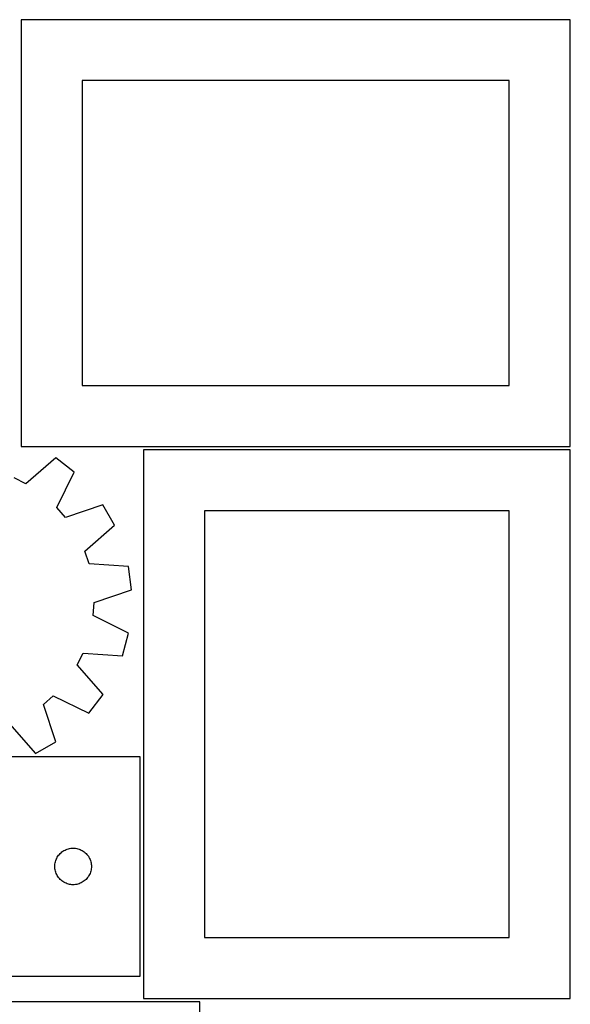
# Model space of a CAD drawing. Header units: millimetres. Extents: x 7 to 1243, y 7 to 2493.
# Tile 30 of 35: x 973 to 1243, y 1071 to 1556. Entities that reach past the tile are written whole.
import ezdxf

# ---------------------------------------------------------------- set-up
doc = ezdxf.new("R2010")
doc.units = ezdxf.units.MM
doc.layers.add('CUT', color=7, linetype='CONTINUOUS', true_color=0x000000)

msp = doc.modelspace()

# ---------------------------------------------------------------- linework, layer by layer
at = {"layer": 'CUT'}
for p, q in [((1243.375412, 1555.731232), (973.375412, 1555.731232)), ((973.375412, 1555.731232), (973.375412, 1345.731232)), ((1243.375412, 1345.731232), (1243.375412, 1555.731232)), ((1213.375412, 1525.731232), (1003.375412, 1525.731232)), ((1003.375412, 1525.731232), (1003.375412, 1375.731232)), ((1213.375412, 1375.731232), (1213.375412, 1525.731232)), ((1003.375412, 1375.731232), (1213.375412, 1375.731232)), ((973.375412, 1345.731232), (1243.375412, 1345.731232)), ((1243.452284, 1344.1243), (1033.452284, 1344.1243)), ((1033.452284, 1344.1243), (1033.452284, 1074.1243)), ((1243.452284, 1074.1243), (1243.452284, 1344.1243)), ((990.359535, 1340.089129), (975.712474, 1327.404256)), ((999.492385, 1333.040971), (990.359535, 1340.089129)), ((990.934245, 1315.657051), (999.492385, 1333.040971)), ((975.712474, 1327.404256), (969.953635, 1330.264058)), ((995.160319, 1310.811126), (990.934245, 1315.657051)), ((1013.54673, 1316.925233), (995.160319, 1310.811126)), ((1019.287169, 1306.918594), (1013.54673, 1316.925233)), ((1213.452284, 1314.1243), (1063.452284, 1314.1243)), ((1063.452284, 1314.1243), (1063.452284, 1104.1243)), ((1213.452284, 1104.1243), (1213.452284, 1314.1243)), ((1004.727941, 1294.133005), (1019.287169, 1306.918594)), ((1006.777869, 1288.038706), (1004.727941, 1294.133005)), ((1026.104465, 1286.65123), (1006.777869, 1288.038706)), ((1027.578565, 1275.20953), (1026.104465, 1286.65123)), ((1009.234758, 1268.968761), (1027.578565, 1275.20953)), ((1008.796458, 1262.553889), (1009.234758, 1268.968761)), ((1026.12094, 1253.87606), (1008.796458, 1262.553889)), ((1023.104282, 1242.741194), (1026.12094, 1253.87606)), ((1000.908774, 1238.236508), (1003.768576, 1243.995346)), ((1003.768576, 1243.995346), (1023.104282, 1242.741194)), ((1013.593647, 1223.589446), (1000.908774, 1238.236508)), ((984.315644, 1218.788663), (989.161569, 1223.014737)), ((989.161569, 1223.014737), (1006.545489, 1214.456597)), ((1006.545489, 1214.456597), (1013.593647, 1223.589446)), ((990.429752, 1200.402252), (984.315644, 1218.788663)), ((967.637523, 1209.221041), (980.423112, 1194.661812)), ((980.423112, 1194.661812), (990.429752, 1200.402252)), ((1031.902154, 1193.062285), (965.902154, 1193.062285)), ((1031.902154, 1085.062285), (1031.902154, 1193.062285)), ((990.8303, 1143.042883), (991.107926, 1143.562285)), ((991.107926, 1143.562285), (991.418928, 1144.062417)), ((991.418928, 1144.062417), (991.761974, 1144.541138)), ((991.761974, 1144.541138), (992.135596, 1144.996397)), ((992.135596, 1144.996397), (992.538193, 1145.426246)), ((992.538193, 1145.426246), (992.968042, 1145.828843)), ((992.968042, 1145.828843), (993.423301, 1146.202465)), ((993.423301, 1146.202465), (993.902022, 1146.545512)), ((993.902022, 1146.545512), (994.402154, 1146.856514)), ((994.402154, 1146.856514), (994.921556, 1147.13414)), ((994.921556, 1147.13414), (995.458003, 1147.377201)), ((995.458003, 1147.377201), (996.009199, 1147.584656)), ((996.009199, 1147.584656), (996.572783, 1147.755618)), ((996.572783, 1147.755618), (997.146341, 1147.889353)), ((997.146341, 1147.889353), (997.727419, 1147.985289)), ((997.727419, 1147.985289), (998.313526, 1148.043015)), ((998.313526, 1148.043015), (998.902154, 1148.062285)), ((998.902154, 1148.062285), (999.490782, 1148.043015)), ((999.490782, 1148.043015), (1000.07689, 1147.985289)), ((1000.07689, 1147.985289), (1000.657967, 1147.889353)), ((1000.657967, 1147.889353), (1001.231526, 1147.755618)), ((1001.231526, 1147.755618), (1001.79511, 1147.584656)), ((1001.79511, 1147.584656), (1002.346305, 1147.377201)), ((1002.346305, 1147.377201), (1002.882753, 1147.13414)), ((1002.882753, 1147.13414), (1003.402154, 1146.856514)), ((1003.402154, 1146.856514), (1003.902286, 1146.545512)), ((1003.902286, 1146.545512), (1004.381007, 1146.202465)), ((1004.381007, 1146.202465), (1004.836267, 1145.828843)), ((1004.836267, 1145.828843), (1005.266115, 1145.426246)), ((1005.266115, 1145.426246), (1005.668713, 1144.996397)), ((1005.668713, 1144.996397), (1006.042334, 1144.541138)), ((1006.042334, 1144.541138), (1006.385381, 1144.062417)), ((1006.385381, 1144.062417), (1006.696383, 1143.562285)), ((1006.696383, 1143.562285), (1006.974009, 1143.042883)), ((989.902154, 1139.062285), (989.921424, 1139.650913)), ((989.921424, 1138.473657), (989.902154, 1139.062285)), ((989.921424, 1139.650913), (989.979151, 1140.237021)), ((989.979151, 1140.237021), (990.075087, 1140.818098)), ((990.075087, 1140.818098), (990.208822, 1141.391656)), ((990.208822, 1141.391656), (990.379783, 1141.95524)), ((990.379783, 1141.95524), (990.587239, 1142.506436)), ((990.587239, 1142.506436), (990.8303, 1143.042883)), ((1006.974009, 1143.042883), (1007.21707, 1142.506436)), ((1007.21707, 1142.506436), (1007.424525, 1141.95524)), ((1007.424525, 1141.95524), (1007.595487, 1141.391656)), ((1007.595487, 1141.391656), (1007.729222, 1140.818098)), ((1007.729222, 1140.818098), (1007.825158, 1140.237021)), ((1007.825158, 1140.237021), (1007.882885, 1139.650913)), ((1007.882885, 1139.650913), (1007.902154, 1139.062285)), ((1007.902154, 1139.062285), (1007.882885, 1138.473657)), ((989.979151, 1137.887549), (989.921424, 1138.473657)), ((990.075087, 1137.306472), (989.979151, 1137.887549)), ((990.208822, 1136.732914), (990.075087, 1137.306472)), ((990.379783, 1136.16933), (990.208822, 1136.732914)), ((990.587239, 1135.618134), (990.379783, 1136.16933)), ((990.8303, 1135.081687), (990.587239, 1135.618134)), ((991.107926, 1134.562285), (990.8303, 1135.081687)), ((991.418928, 1134.062153), (991.107926, 1134.562285)), ((991.761974, 1133.583432), (991.418928, 1134.062153)), ((1006.385381, 1134.062153), (1006.042334, 1133.583432)), ((1006.696383, 1134.562285), (1006.385381, 1134.062153)), ((1006.974009, 1135.081687), (1006.696383, 1134.562285)), ((1007.21707, 1135.618134), (1006.974009, 1135.081687)), ((1007.424525, 1136.16933), (1007.21707, 1135.618134)), ((1007.595487, 1136.732914), (1007.424525, 1136.16933)), ((1007.729222, 1137.306472), (1007.595487, 1136.732914)), ((1007.825158, 1137.887549), (1007.729222, 1137.306472)), ((1007.882885, 1138.473657), (1007.825158, 1137.887549)), ((992.135596, 1133.128173), (991.761974, 1133.583432)), ((992.538193, 1132.698324), (992.135596, 1133.128173)), ((992.968042, 1132.295727), (992.538193, 1132.698324)), ((993.423301, 1131.922105), (992.968042, 1132.295727)), ((993.902022, 1131.579059), (993.423301, 1131.922105)), ((994.402154, 1131.268056), (993.902022, 1131.579059)), ((994.921556, 1130.99043), (994.402154, 1131.268056)), ((995.458003, 1130.747369), (994.921556, 1130.99043)), ((996.009199, 1130.539914), (995.458003, 1130.747369)), ((996.572783, 1130.368953), (996.009199, 1130.539914)), ((997.146341, 1130.235218), (996.572783, 1130.368953)), ((997.727419, 1130.139281), (997.146341, 1130.235218)), ((998.313526, 1130.081555), (997.727419, 1130.139281)), ((998.902154, 1130.062285), (998.313526, 1130.081555)), ((999.490782, 1130.081555), (998.902154, 1130.062285)), ((1000.07689, 1130.139281), (999.490782, 1130.081555)), ((1000.657967, 1130.235218), (1000.07689, 1130.139281)), ((1001.231526, 1130.368953), (1000.657967, 1130.235218)), ((1001.79511, 1130.539914), (1001.231526, 1130.368953)), ((1002.346305, 1130.747369), (1001.79511, 1130.539914)), ((1002.882753, 1130.99043), (1002.346305, 1130.747369)), ((1003.402154, 1131.268056), (1002.882753, 1130.99043)), ((1003.902286, 1131.579059), (1003.402154, 1131.268056)), ((1004.381007, 1131.922105), (1003.902286, 1131.579059)), ((1004.836267, 1132.295727), (1004.381007, 1131.922105)), ((1005.266115, 1132.698324), (1004.836267, 1132.295727)), ((1005.668713, 1133.128173), (1005.266115, 1132.698324)), ((1006.042334, 1133.583432), (1005.668713, 1133.128173)), ((1063.452284, 1104.1243), (1213.452284, 1104.1243)), ((965.902154, 1085.062285), (1031.902154, 1085.062285)), ((1061.27456, 1072.500831), (791.27456, 1072.500831)), ((1033.452284, 1074.1243), (1243.452284, 1074.1243)), ((1061.27456, 862.500831), (1061.27456, 1072.500831))]:
    msp.add_line(p, q, dxfattribs=at)

doc.saveas('drawing.dxf')
